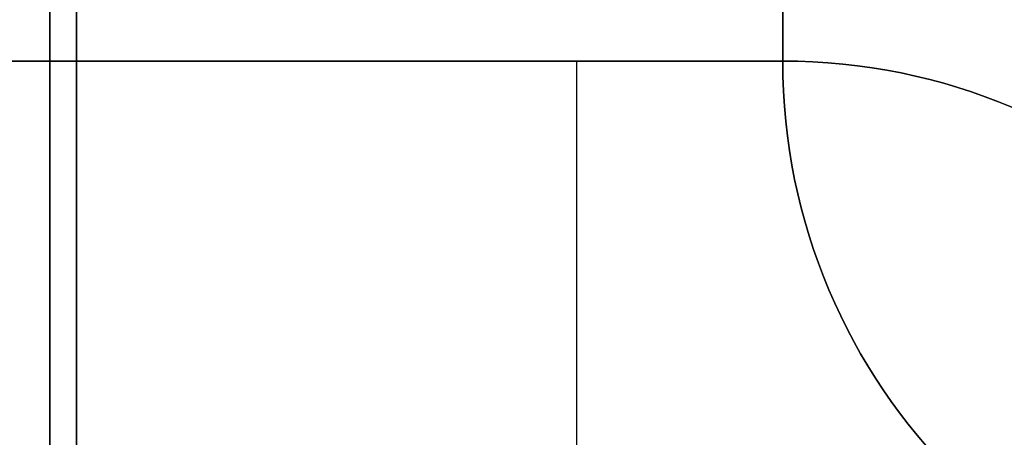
# Model space of a CAD drawing. Header units: millimetres. Extents: x -171 to 4, y -171 to 4.
# Tile 145 of 163: x -150 to -133, y -133 to -126. Entities that reach past the tile are written whole.
import ezdxf

# ---------------------------------------------------------------- set-up
doc = ezdxf.new("R2010")
doc.units = ezdxf.units.MM
doc.layers.add('Layer 01', color=18, linetype='Continuous', true_color=0x000000)

# ---------------------------------------------------------------- blocks, each defined once
blk = doc.blocks.new('Base Ring')
at = {"layer": 'Layer 01', "color": 33, "true_color": 0xbb9c7a}
for p, q in [((-65.5, -50.5, -63), (-65.5, 50.5, -63)), ((-53.5, 43.5, -63), (-53.5, -43.5, -63))]:
    blk.add_line(p, q, dxfattribs=at)
for centre in [(-43.5, -43.5, -68), (-43.5, -43.5, -58)]:
    blk.add_arc(centre, 10, 180, 270, dxfattribs=at)
at = {"layer": 'Layer 01', "color": 33, "true_color": 0xbb9c7a, "extrusion": (0, 0, -1)}
blk.add_arc((43.5, -43.5, 63), 10, 270, 0, dxfattribs=at)
at = {"layer": 'Layer 01', "color": 33, "true_color": 0xbb9c7a}
for points in [[(-65.5, -50.5, -58), (-65.5, 0, -58), (-65.5, 50.5, -58)], [(-65.5, 50.5, -68), (-65.5, 0, -68), (-65.5, -50.5, -68)], [(-53.5, 43.5, -58), (-53.5, 0, -58), (-53.5, -43.5, -58)], [(-53.5, -43.5, -68), (-53.5, 0, -68), (-53.5, 43.5, -68)], [(-53.5, -43.5, -58), (-53.5, -43.5, -63), (-53.5, -43.5, -68)]]:
    blk.add_open_spline(points, degree=2, dxfattribs=at)
blk = doc.blocks.new('Bottom')
at = {"layer": 'Layer 01', "color": 33, "true_color": 0xbb9c7a}
for p, q in [((-65.95, 50.5, -59), (-65.95, -50.5, -59)), ((-53.5, -43.5, -47.5), (-70.5, -43.5, -47.5)), ((-62, -43.5, -50), (-62, -43.5, -45)), ((-57, -52.803, -45), (-57, -43.5, -45))]:
    blk.add_line(p, q, dxfattribs=at)
at = {"layer": 'Layer 01', "color": 33, "true_color": 0xbb9c7a, "extrusion": (0, 0, -1)}
blk.add_arc((53.5, -53.5, 45), 10, 90, 180, dxfattribs=at)
at = {"layer": 'Layer 01', "color": 33, "true_color": 0xbb9c7a}
for centre in [(-53.5, -53.5, -50), (-53.5, -53.5, -47.5)]:
    blk.add_arc(centre, 10, 0, 90, dxfattribs=at)
for points in [[(-65.95, -50.5, -60), (-65.95, 0, -60), (-65.95, 50.5, -60)], [(-65.95, -50.5, -58), (-65.95, 0, -58), (-65.95, 50.5, -58)], [(-53.5, -43.5, -45), (-62, -43.5, -45), (-70.5, -43.5, -45)], [(-53.5, -43.5, -50), (-62, -43.5, -50), (-70.5, -43.5, -50)], [(-53.5, -43.5, -50), (-53.5, -43.5, -47.5), (-53.5, -43.5, -45)]]:
    blk.add_open_spline(points, degree=2, dxfattribs=at)
blk = doc.blocks.new('Top')
at = {"layer": 'Layer 01', "color": 33, "true_color": 0xbb9c7a}
for p, q in [((-70.5, -43.5, -12), (-53.5, -43.5, -12)), ((-62, -43.5, -7), (-62, -43.5, -17))]:
    blk.add_line(p, q, dxfattribs=at)
blk.add_arc((-53.5, -53.5, -17), 10, 0, 90, dxfattribs=at)
at = {"layer": 'Layer 01', "color": 33, "true_color": 0xbb9c7a, "extrusion": (0, 0, -1)}
for centre in [(53.5, -53.5, 7), (53.5, -53.5, 12)]:
    blk.add_arc(centre, 10, 90, 180, dxfattribs=at)
at = {"layer": 'Layer 01', "color": 33, "true_color": 0xbb9c7a}
for points in [[(-53.5, -43.5, -17), (-62, -43.5, -17), (-70.5, -43.5, -17)], [(-70.5, -43.5, -7), (-62, -43.5, -7), (-53.5, -43.5, -7)], [(-53.5, -43.5, -17), (-53.5, -43.5, -12), (-53.5, -43.5, -7)]]:
    blk.add_open_spline(points, degree=2, dxfattribs=at)

msp = doc.modelspace()

# ---------------------------------------------------------------- linework, layer by layer
at = {"layer": 'Layer 01'}
for p, q in [((-136.607, -126.607, 9.5), (-153.607, -126.607, 9.5)), ((-153.607, -126.607, 45), (-136.607, -126.607, 45)), ((-145.107, -126.607, 7), (-145.107, -126.607, 12)), ((-145.107, -126.607, 50), (-145.107, -126.607, 40)), ((-140.107, -135.91, 12), (-140.107, -126.607, 12))]:
    msp.add_line(p, q, dxfattribs=at)
at = {"layer": 'Layer 01', "extrusion": (0, 0, -1)}
for centre in [(136.607, -136.607, -12), (136.607, -136.607, -50), (136.607, -136.607, -45)]:
    msp.add_arc(centre, 10, 90, 180, dxfattribs=at)
at = {"layer": 'Layer 01'}
for centre in [(-136.607, -136.607, 7), (-136.607, -136.607, 40), (-136.607, -136.607, 9.5)]:
    msp.add_arc(centre, 10, 0, 90, dxfattribs=at)
for points in [[(-136.607, -126.607, 12), (-145.107, -126.607, 12), (-153.607, -126.607, 12)], [(-136.607, -126.607, 7), (-145.107, -126.607, 7), (-153.607, -126.607, 7)], [(-136.607, -126.607, 40), (-145.107, -126.607, 40), (-153.607, -126.607, 40)], [(-153.607, -126.607, 50), (-145.107, -126.607, 50), (-136.607, -126.607, 50)], [(-136.607, -126.607, 7), (-136.607, -126.607, 9.5), (-136.607, -126.607, 12)], [(-136.607, -126.607, 40), (-136.607, -126.607, 45), (-136.607, -126.607, 50)]]:
    msp.add_open_spline(points, degree=2, dxfattribs=at)

# ---------------------------------------------------------------- block references
for name in ['Bottom', 'Top', 'Base Ring']:
    msp.add_blockref(name, (-83.107, -83.107, 57), dxfattribs=at)

doc.saveas('drawing.dxf')
